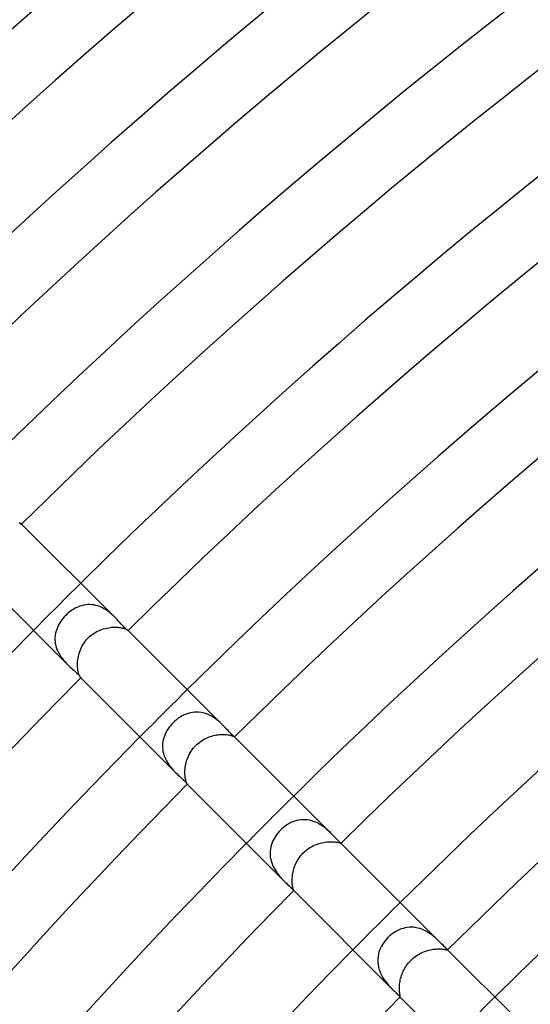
# Model space of a CAD drawing. Header units: millimetres. Extents: x -535 to 535, y -535 to 535.
# Tile 57 of 106: x -246 to -216, y 220 to 279. Entities that reach past the tile are written whole.
import ezdxf

# ---------------------------------------------------------------- set-up
doc = ezdxf.new("R2010")
doc.units = ezdxf.units.MM
doc.layers.add('HIDDEN', color=7, linetype='Continuous')
doc.layers.add('THICK', color=7, linetype='Continuous')

msp = doc.modelspace()

# ---------------------------------------------------------------- linework, layer by layer
at = {"layer": 'HIDDEN'}
for p, q in [((-246.206, 248.998), (-246.168, 248.977)), ((-246.168, 248.977), (-246.137, 248.957)), ((-246.137, 248.957), (-246.112, 248.939)), ((-246.112, 248.939), (-246.095, 248.923)), ((-246.095, 248.923), (-246.087, 248.915)), ((-246.069, 248.898), (-246.095, 248.923)), ((-246.087, 248.915), (-246.082, 248.908)), ((-246.082, 248.908), (-246.078, 248.902)), ((-246.078, 248.902), (-246.076, 248.896)), ((-246.076, 248.892), (-246.077, 248.889)), ((-246.076, 248.896), (-246.076, 248.892)), ((-243.04, 243.755), (-243.144, 243.683)), ((-242.933, 243.821), (-243.04, 243.755)), ((-242.823, 243.88), (-242.933, 243.821)), ((-242.711, 243.932), (-242.823, 243.88)), ((-242.596, 243.977), (-242.711, 243.932)), ((-242.48, 244.014), (-242.596, 243.977)), ((-242.361, 244.043), (-242.48, 244.014)), ((-242.242, 244.064), (-242.361, 244.043)), ((-242.121, 244.076), (-242.242, 244.064)), ((-242, 244.079), (-242.121, 244.076)), ((-241.879, 244.073), (-242, 244.079)), ((-241.757, 244.058), (-241.879, 244.073)), ((-241.636, 244.033), (-241.757, 244.058)), ((-241.517, 244), (-241.636, 244.033)), ((-241.4, 243.959), (-241.517, 244)), ((-241.286, 243.91), (-241.4, 243.959)), ((-241.173, 243.853), (-241.286, 243.91)), ((-241.065, 243.789), (-241.173, 243.853)), ((-240.96, 243.721), (-241.065, 243.789)), ((-243.604, 243.246), (-243.681, 243.146)), ((-243.521, 243.342), (-243.604, 243.246)), ((-243.434, 243.434), (-243.521, 243.342)), ((-243.341, 243.522), (-243.434, 243.434)), ((-243.244, 243.605), (-243.341, 243.522)), ((-243.144, 243.683), (-243.244, 243.605)), ((-240.861, 243.648), (-240.96, 243.721)), ((-240.765, 243.572), (-240.861, 243.648)), ((-240.674, 243.493), (-240.765, 243.572)), ((-240.586, 243.413), (-240.674, 243.493)), ((-240.503, 243.331), (-240.586, 243.413)), ((-243.975, 242.6), (-244.013, 242.484)), ((-243.93, 242.714), (-243.975, 242.6)), ((-243.878, 242.826), (-243.93, 242.714)), ((-243.819, 242.936), (-243.878, 242.826)), ((-243.753, 243.042), (-243.819, 242.936)), ((-243.681, 243.146), (-243.753, 243.042)), ((-241.381, 242.556), (-241.283, 242.594)), ((-241.283, 242.594), (-241.184, 242.627)), ((-241.184, 242.627), (-241.084, 242.655)), ((-241.084, 242.655), (-240.984, 242.678)), ((-240.984, 242.678), (-240.885, 242.697)), ((-240.885, 242.697), (-240.786, 242.712)), ((-240.786, 242.712), (-240.689, 242.722)), ((-240.689, 242.722), (-240.595, 242.728)), ((-240.595, 242.728), (-240.502, 242.73)), ((-240.502, 242.73), (-240.412, 242.729)), ((-240.412, 242.729), (-240.326, 242.724)), ((-240.326, 242.724), (-240.245, 242.716)), ((-240.245, 242.716), (-240.168, 242.705)), ((-240.168, 242.705), (-240.097, 242.692)), ((-240.097, 242.692), (-240.031, 242.677)), ((-240.031, 242.677), (-239.97, 242.661)), ((-239.97, 242.661), (-239.916, 242.644)), ((-239.916, 242.644), (-239.869, 242.627)), ((-239.869, 242.627), (-239.828, 242.61)), ((-239.828, 242.61), (-239.793, 242.593)), ((-239.793, 242.593), (-239.764, 242.578)), ((-239.764, 242.578), (-239.742, 242.564)), ((-244.076, 242.125), (-244.079, 242.003)), ((-244.079, 242.003), (-244.073, 241.882)), ((-244.063, 242.246), (-244.076, 242.125)), ((-244.042, 242.366), (-244.063, 242.246)), ((-244.013, 242.484), (-244.042, 242.366)), ((-242.234, 241.929), (-242.164, 242.011)), ((-242.164, 242.011), (-242.089, 242.089)), ((-242.089, 242.089), (-242.012, 242.163)), ((-242.012, 242.163), (-241.93, 242.233)), ((-241.93, 242.233), (-241.846, 242.298)), ((-241.846, 242.298), (-241.758, 242.359)), ((-241.758, 242.359), (-241.667, 242.415)), ((-241.667, 242.415), (-241.574, 242.467)), ((-241.574, 242.467), (-241.478, 242.514)), ((-241.478, 242.514), (-241.381, 242.556)), ((-239.742, 242.564), (-239.725, 242.552)), ((-239.725, 242.552), (-239.714, 242.542)), ((-239.714, 242.542), (-239.711, 242.54)), ((-239.705, 242.534), (-239.714, 242.542)), ((-239.711, 242.54), (-239.709, 242.537)), ((-239.709, 242.537), (-239.708, 242.535)), ((-239.708, 242.535), (-239.707, 242.533)), ((-239.707, 242.532), (-239.708, 242.531)), ((-239.707, 242.533), (-239.707, 242.532)), ((-244.073, 241.882), (-244.058, 241.76)), ((-244.058, 241.76), (-244.034, 241.64)), ((-244.034, 241.64), (-244.001, 241.52)), ((-244.001, 241.52), (-243.96, 241.401)), ((-243.96, 241.401), (-243.91, 241.286)), ((-242.558, 241.378), (-242.516, 241.475)), ((-242.516, 241.475), (-242.469, 241.57)), ((-242.469, 241.57), (-242.417, 241.664)), ((-242.417, 241.664), (-242.361, 241.755)), ((-242.361, 241.755), (-242.3, 241.843)), ((-242.3, 241.843), (-242.234, 241.929)), ((-243.91, 241.286), (-243.853, 241.175)), ((-243.853, 241.175), (-243.79, 241.066)), ((-243.79, 241.066), (-243.721, 240.961)), ((-243.721, 240.961), (-243.648, 240.86)), ((-243.648, 240.86), (-243.571, 240.764)), ((-242.712, 240.782), (-242.698, 240.88)), ((-242.698, 240.88), (-242.679, 240.98)), ((-242.679, 240.98), (-242.656, 241.079)), ((-242.656, 241.079), (-242.628, 241.179)), ((-242.628, 241.179), (-242.595, 241.279)), ((-242.595, 241.279), (-242.558, 241.378)), ((-243.571, 240.764), (-243.492, 240.673)), ((-243.492, 240.673), (-243.412, 240.585)), ((-243.412, 240.585), (-243.331, 240.502)), ((-242.73, 240.497), (-242.728, 240.59)), ((-242.728, 240.408), (-242.73, 240.497)), ((-242.728, 240.59), (-242.722, 240.685)), ((-242.723, 240.323), (-242.728, 240.408)), ((-242.715, 240.242), (-242.723, 240.323)), ((-242.722, 240.685), (-242.712, 240.782)), ((-242.705, 240.166), (-242.715, 240.242)), ((-242.692, 240.094), (-242.705, 240.166)), ((-242.677, 240.028), (-242.692, 240.094)), ((-242.661, 239.969), (-242.677, 240.028)), ((-242.644, 239.915), (-242.661, 239.969)), ((-242.627, 239.868), (-242.644, 239.915)), ((-242.609, 239.827), (-242.627, 239.868)), ((-242.593, 239.792), (-242.609, 239.827)), ((-242.578, 239.764), (-242.593, 239.792)), ((-242.564, 239.741), (-242.578, 239.764)), ((-242.552, 239.725), (-242.564, 239.741)), ((-242.542, 239.714), (-242.552, 239.725)), ((-242.54, 239.711), (-242.542, 239.714)), ((-242.533, 239.705), (-242.542, 239.714)), ((-242.537, 239.709), (-242.54, 239.711)), ((-242.535, 239.708), (-242.537, 239.709)), ((-242.533, 239.707), (-242.535, 239.708)), ((-242.532, 239.707), (-242.533, 239.707)), ((-242.531, 239.708), (-242.532, 239.707)), ((-236.704, 237.279), (-236.812, 237.197)), ((-236.592, 237.353), (-236.704, 237.279)), ((-236.477, 237.42), (-236.592, 237.353)), ((-236.359, 237.48), (-236.477, 237.42)), ((-236.237, 237.531), (-236.359, 237.48)), ((-236.113, 237.574), (-236.237, 237.531)), ((-235.987, 237.607), (-236.113, 237.574)), ((-235.859, 237.631), (-235.987, 237.607)), ((-235.73, 237.646), (-235.859, 237.631)), ((-235.6, 237.65), (-235.73, 237.646)), ((-235.469, 237.644), (-235.6, 237.65)), ((-235.339, 237.628), (-235.469, 237.644)), ((-235.211, 237.601), (-235.339, 237.628)), ((-235.084, 237.565), (-235.211, 237.601)), ((-234.959, 237.519), (-235.084, 237.565)), ((-234.837, 237.465), (-234.959, 237.519)), ((-234.719, 237.403), (-234.837, 237.465)), ((-234.606, 237.335), (-234.719, 237.403)), ((-234.498, 237.262), (-234.606, 237.335)), ((-237.251, 236.742), (-237.32, 236.643)), ((-237.177, 236.837), (-237.251, 236.742)), ((-237.099, 236.928), (-237.177, 236.837)), ((-237.015, 237.015), (-237.099, 236.928)), ((-236.916, 237.109), (-237.015, 237.015)), ((-236.812, 237.197), (-236.916, 237.109)), ((-234.393, 237.184), (-234.498, 237.262)), ((-234.294, 237.103), (-234.393, 237.184)), ((-234.2, 237.021), (-234.294, 237.103)), ((-234.112, 236.939), (-234.2, 237.021)), ((-234.028, 236.857), (-234.112, 236.939)), ((-237.574, 236.112), (-237.605, 235.999)), ((-237.536, 236.222), (-237.574, 236.112)), ((-237.492, 236.331), (-237.536, 236.222)), ((-237.441, 236.438), (-237.492, 236.331)), ((-237.383, 236.542), (-237.441, 236.438)), ((-237.32, 236.643), (-237.383, 236.542)), ((-235.078, 236.075), (-234.985, 236.118)), ((-234.985, 236.118), (-234.892, 236.156)), ((-234.892, 236.156), (-234.797, 236.19)), ((-234.797, 236.19), (-234.702, 236.22)), ((-234.702, 236.22), (-234.607, 236.245)), ((-234.607, 236.245), (-234.512, 236.266)), ((-234.512, 236.266), (-234.418, 236.284)), ((-234.418, 236.284), (-234.325, 236.297)), ((-234.325, 236.297), (-234.234, 236.306)), ((-234.234, 236.306), (-234.146, 236.312)), ((-234.146, 236.312), (-234.059, 236.314)), ((-234.059, 236.314), (-233.976, 236.313)), ((-233.976, 236.313), (-233.897, 236.31)), ((-233.897, 236.31), (-233.822, 236.303)), ((-233.822, 236.303), (-233.751, 236.295)), ((-233.751, 236.295), (-233.686, 236.284)), ((-233.686, 236.284), (-233.626, 236.272)), ((-233.626, 236.272), (-233.572, 236.259)), ((-233.572, 236.259), (-233.523, 236.246)), ((-233.523, 236.246), (-233.481, 236.232)), ((-233.481, 236.232), (-233.444, 236.219)), ((-233.444, 236.219), (-233.413, 236.207)), ((-233.413, 236.207), (-233.388, 236.196)), ((-233.388, 236.196), (-233.368, 236.186)), ((-233.368, 236.186), (-233.354, 236.178)), ((-233.354, 236.178), (-233.345, 236.173)), ((-233.345, 236.173), (-233.341, 236.17)), ((-233.341, 236.17), (-233.341, 236.17)), ((-233.341, 236.17), (-233.341, 236.17)), ((-233.341, 236.17), (-233.341, 236.17)), ((-233.341, 236.17), (-233.341, 236.169)), ((-233.341, 236.169), (-233.341, 236.169)), ((-233.341, 236.169), (-233.341, 236.169)), ((-237.643, 235.769), (-237.65, 235.653)), ((-237.65, 235.653), (-237.648, 235.536)), ((-237.648, 235.536), (-237.639, 235.42)), ((-237.627, 235.884), (-237.643, 235.769)), ((-237.605, 235.999), (-237.627, 235.884)), ((-235.812, 235.491), (-235.739, 235.578)), ((-235.739, 235.578), (-235.66, 235.66)), ((-235.66, 235.66), (-235.586, 235.731)), ((-235.586, 235.731), (-235.508, 235.799)), ((-235.508, 235.799), (-235.427, 235.862)), ((-235.427, 235.862), (-235.343, 235.921)), ((-235.343, 235.921), (-235.257, 235.977)), ((-235.257, 235.977), (-235.168, 236.028)), ((-235.168, 236.028), (-235.078, 236.075)), ((-237.639, 235.42), (-237.621, 235.303)), ((-237.621, 235.303), (-237.595, 235.187)), ((-237.595, 235.187), (-237.561, 235.073)), ((-237.561, 235.073), (-237.52, 234.961)), ((-237.52, 234.961), (-237.472, 234.852)), ((-236.18, 234.827), (-236.143, 234.925)), ((-236.143, 234.925), (-236.101, 235.022)), ((-236.101, 235.022), (-236.054, 235.118)), ((-236.054, 235.118), (-236.002, 235.214)), ((-236.002, 235.214), (-235.945, 235.308)), ((-235.945, 235.308), (-235.881, 235.401)), ((-235.881, 235.401), (-235.812, 235.491)), ((-237.472, 234.852), (-237.417, 234.745)), ((-237.417, 234.745), (-237.357, 234.641)), ((-237.357, 234.641), (-237.292, 234.542)), ((-237.292, 234.542), (-237.224, 234.446)), ((-237.224, 234.446), (-237.153, 234.354)), ((-237.153, 234.354), (-237.079, 234.266)), ((-236.304, 234.255), (-236.294, 234.347)), ((-236.294, 234.347), (-236.28, 234.442)), ((-236.28, 234.442), (-236.261, 234.537)), ((-236.261, 234.537), (-236.238, 234.633)), ((-236.238, 234.633), (-236.211, 234.73)), ((-236.211, 234.73), (-236.18, 234.827)), ((-237.079, 234.266), (-237.005, 234.183)), ((-237.005, 234.183), (-236.93, 234.103)), ((-236.93, 234.103), (-236.857, 234.028)), ((-236.314, 234.075), (-236.311, 234.164)), ((-236.314, 233.99), (-236.314, 234.075)), ((-236.31, 233.91), (-236.314, 233.99)), ((-236.311, 234.164), (-236.304, 234.255)), ((-236.304, 233.834), (-236.31, 233.91)), ((-236.296, 233.762), (-236.304, 233.834)), ((-236.286, 233.695), (-236.296, 233.762)), ((-236.274, 233.633), (-236.286, 233.695)), ((-236.261, 233.578), (-236.274, 233.633)), ((-236.247, 233.528), (-236.261, 233.578)), ((-236.234, 233.485), (-236.247, 233.528)), ((-236.22, 233.447), (-236.234, 233.485)), ((-236.208, 233.416), (-236.22, 233.447)), ((-236.196, 233.39), (-236.208, 233.416)), ((-236.187, 233.369), (-236.196, 233.39)), ((-236.179, 233.355), (-236.187, 233.369)), ((-236.173, 233.345), (-236.179, 233.355)), ((-236.17, 233.341), (-236.173, 233.345)), ((-236.169, 233.341), (-236.17, 233.341)), ((-236.17, 233.341), (-236.17, 233.341)), ((-236.17, 233.341), (-236.17, 233.341)), ((-236.17, 233.341), (-236.17, 233.341)), ((-236.169, 233.341), (-236.169, 233.341)), ((-236.169, 233.341), (-236.169, 233.341)), ((-230.301, 230.845), (-230.403, 230.767)), ((-230.195, 230.917), (-230.301, 230.845)), ((-230.085, 230.982), (-230.195, 230.917)), ((-229.972, 231.04), (-230.085, 230.982)), ((-229.856, 231.09), (-229.972, 231.04)), ((-229.738, 231.133), (-229.856, 231.09)), ((-229.617, 231.168), (-229.738, 231.133)), ((-229.495, 231.194), (-229.617, 231.168)), ((-229.371, 231.211), (-229.495, 231.194)), ((-229.246, 231.219), (-229.371, 231.211)), ((-229.121, 231.218), (-229.246, 231.219)), ((-228.996, 231.207), (-229.121, 231.218)), ((-228.871, 231.187), (-228.996, 231.207)), ((-228.747, 231.158), (-228.871, 231.187)), ((-228.625, 231.119), (-228.747, 231.158)), ((-228.506, 231.073), (-228.625, 231.119)), ((-228.391, 231.02), (-228.506, 231.073)), ((-228.279, 230.96), (-228.391, 231.02)), ((-228.17, 230.894), (-228.279, 230.96)), ((-228.066, 230.824), (-228.17, 230.894)), ((-227.967, 230.751), (-228.066, 230.824)), ((-230.901, 230.219), (-230.964, 230.117)), ((-230.832, 230.319), (-230.901, 230.219)), ((-230.758, 230.415), (-230.832, 230.319)), ((-230.679, 230.507), (-230.758, 230.415)), ((-230.595, 230.595), (-230.679, 230.507)), ((-230.502, 230.684), (-230.595, 230.595)), ((-230.403, 230.767), (-230.502, 230.684)), ((-227.873, 230.675), (-227.967, 230.751)), ((-227.784, 230.599), (-227.873, 230.675)), ((-227.699, 230.522), (-227.784, 230.599)), ((-227.618, 230.445), (-227.699, 230.522)), ((-227.541, 230.37), (-227.618, 230.445)), ((-231.15, 229.682), (-231.179, 229.569)), ((-231.114, 229.794), (-231.15, 229.682)), ((-231.07, 229.904), (-231.114, 229.794)), ((-231.02, 230.012), (-231.07, 229.904)), ((-230.964, 230.117), (-231.02, 230.012)), ((-228.747, 229.6), (-228.658, 229.647)), ((-228.658, 229.647), (-228.567, 229.69)), ((-228.567, 229.69), (-228.475, 229.729)), ((-228.475, 229.729), (-228.383, 229.764)), ((-228.383, 229.764), (-228.291, 229.794)), ((-228.291, 229.794), (-228.198, 229.821)), ((-228.198, 229.821), (-228.106, 229.843)), ((-228.106, 229.843), (-228.014, 229.862)), ((-228.014, 229.862), (-227.924, 229.877)), ((-227.924, 229.877), (-227.835, 229.888)), ((-227.835, 229.888), (-227.749, 229.895)), ((-227.749, 229.895), (-227.666, 229.9)), ((-227.666, 229.9), (-227.587, 229.901)), ((-227.587, 229.901), (-227.51, 229.9)), ((-227.51, 229.9), (-227.437, 229.896)), ((-227.437, 229.896), (-227.37, 229.89)), ((-227.37, 229.89), (-227.307, 229.883)), ((-227.307, 229.883), (-227.25, 229.874)), ((-227.25, 229.874), (-227.198, 229.864)), ((-227.198, 229.864), (-227.152, 229.854)), ((-227.152, 229.854), (-227.111, 229.844)), ((-227.111, 229.844), (-227.076, 229.834)), ((-227.076, 229.834), (-227.046, 229.826)), ((-227.046, 229.826), (-227.022, 229.818)), ((-227.022, 229.818), (-227.004, 229.811)), ((-227.004, 229.811), (-226.99, 229.807)), ((-226.99, 229.807), (-226.982, 229.804)), ((-226.98, 229.809), (-226.982, 229.81)), ((-226.982, 229.804), (-226.978, 229.804)), ((-226.979, 229.807), (-226.98, 229.809)), ((-226.978, 229.806), (-226.979, 229.807)), ((-226.978, 229.805), (-226.978, 229.806)), ((-226.978, 229.804), (-226.978, 229.805)), ((-226.978, 229.805), (-226.978, 229.805)), ((-231.214, 229.338), (-231.22, 229.22)), ((-231.22, 229.22), (-231.217, 229.103)), ((-231.217, 229.103), (-231.206, 228.986)), ((-231.201, 229.454), (-231.214, 229.338)), ((-231.179, 229.569), (-231.201, 229.454)), ((-229.44, 228.993), (-229.375, 229.076)), ((-229.375, 229.076), (-229.306, 229.156)), ((-229.306, 229.156), (-229.233, 229.233)), ((-229.233, 229.233), (-229.159, 229.304)), ((-229.159, 229.304), (-229.082, 229.371)), ((-229.082, 229.371), (-229.002, 229.434)), ((-229.002, 229.434), (-228.919, 229.493)), ((-228.919, 229.493), (-228.834, 229.549)), ((-228.834, 229.549), (-228.747, 229.6)), ((-231.206, 228.986), (-231.187, 228.869)), ((-231.187, 228.869), (-231.16, 228.754)), ((-231.16, 228.754), (-231.125, 228.641)), ((-231.125, 228.641), (-231.082, 228.528)), ((-231.082, 228.528), (-231.034, 228.42)), ((-229.772, 228.359), (-229.738, 228.451)), ((-229.738, 228.451), (-229.7, 228.544)), ((-229.7, 228.544), (-229.658, 228.636)), ((-229.658, 228.636), (-229.61, 228.728)), ((-229.61, 228.728), (-229.558, 228.818)), ((-229.558, 228.818), (-229.501, 228.907)), ((-229.501, 228.907), (-229.44, 228.993)), ((-231.034, 228.42), (-230.98, 228.315)), ((-230.98, 228.315), (-230.921, 228.213)), ((-230.921, 228.213), (-230.857, 228.114)), ((-230.857, 228.114), (-230.79, 228.02)), ((-230.79, 228.02), (-230.721, 227.929)), ((-230.721, 227.929), (-230.651, 227.844)), ((-229.889, 227.82), (-229.879, 227.907)), ((-229.879, 227.907), (-229.865, 227.995)), ((-229.865, 227.995), (-229.848, 228.084)), ((-229.848, 228.084), (-229.827, 228.175)), ((-229.827, 228.175), (-229.801, 228.267)), ((-229.801, 228.267), (-229.772, 228.359)), ((-230.651, 227.844), (-230.579, 227.762)), ((-230.579, 227.762), (-230.508, 227.684)), ((-230.508, 227.684), (-230.438, 227.61)), ((-230.438, 227.61), (-230.368, 227.539)), ((-229.901, 227.575), (-229.9, 227.654)), ((-229.899, 227.5), (-229.901, 227.575)), ((-229.9, 227.654), (-229.896, 227.736)), ((-229.895, 227.43), (-229.899, 227.5)), ((-229.896, 227.736), (-229.889, 227.82)), ((-229.89, 227.364), (-229.895, 227.43)), ((-229.882, 227.303), (-229.89, 227.364)), ((-229.873, 227.246), (-229.882, 227.303)), ((-229.864, 227.195), (-229.873, 227.246)), ((-229.854, 227.149), (-229.864, 227.195)), ((-229.844, 227.109), (-229.854, 227.149)), ((-229.834, 227.075), (-229.844, 227.109)), ((-229.825, 227.046), (-229.834, 227.075)), ((-229.818, 227.022), (-229.825, 227.046)), ((-229.811, 227.004), (-229.818, 227.022)), ((-229.807, 226.99), (-229.811, 227.004)), ((-229.81, 226.982), (-229.809, 226.98)), ((-229.809, 226.98), (-229.807, 226.979)), ((-229.804, 226.982), (-229.807, 226.99)), ((-229.807, 226.979), (-229.806, 226.978)), ((-229.806, 226.978), (-229.806, 226.978)), ((-229.806, 226.978), (-229.805, 226.978)), ((-229.805, 226.978), (-229.804, 226.978)), ((-229.804, 226.978), (-229.804, 226.982)), ((-223.966, 224.357), (-224.073, 224.268)), ((-223.855, 224.439), (-223.966, 224.357)), ((-223.741, 224.512), (-223.855, 224.439)), ((-223.625, 224.577), (-223.741, 224.512)), ((-223.507, 224.634), (-223.625, 224.577)), ((-223.387, 224.682), (-223.507, 224.634)), ((-223.266, 224.721), (-223.387, 224.682)), ((-223.143, 224.751), (-223.266, 224.721)), ((-223.02, 224.773), (-223.143, 224.751)), ((-222.895, 224.785), (-223.02, 224.773)), ((-222.77, 224.788), (-222.895, 224.785)), ((-222.644, 224.782), (-222.77, 224.788)), ((-222.518, 224.766), (-222.644, 224.782)), ((-222.394, 224.741), (-222.518, 224.766)), ((-222.272, 224.708), (-222.394, 224.741)), ((-222.152, 224.666), (-222.272, 224.708)), ((-222.035, 224.617), (-222.152, 224.666)), ((-221.92, 224.561), (-222.035, 224.617)), ((-221.811, 224.499), (-221.92, 224.561)), ((-221.706, 224.433), (-221.811, 224.499)), ((-221.606, 224.364), (-221.706, 224.433)), ((-221.51, 224.292), (-221.606, 224.364)), ((-224.499, 223.763), (-224.564, 223.651)), ((-224.427, 223.872), (-224.499, 223.763)), ((-224.349, 223.977), (-224.427, 223.872)), ((-224.264, 224.078), (-224.349, 223.977)), ((-224.173, 224.173), (-224.264, 224.078)), ((-224.073, 224.268), (-224.173, 224.173)), ((-221.418, 224.218), (-221.51, 224.292)), ((-221.331, 224.144), (-221.418, 224.218)), ((-221.248, 224.069), (-221.331, 224.144)), ((-221.17, 223.995), (-221.248, 224.069)), ((-221.095, 223.923), (-221.17, 223.995)), ((-221.025, 223.854), (-221.095, 223.923)), ((-224.745, 223.17), (-224.769, 223.044)), ((-224.713, 223.294), (-224.745, 223.17)), ((-224.671, 223.416), (-224.713, 223.294)), ((-224.622, 223.535), (-224.671, 223.416)), ((-224.564, 223.651), (-224.622, 223.535)), ((-222.423, 223.115), (-222.339, 223.166)), ((-222.339, 223.166), (-222.254, 223.213)), ((-222.254, 223.213), (-222.167, 223.256)), ((-222.167, 223.256), (-222.08, 223.295)), ((-222.08, 223.295), (-221.991, 223.331)), ((-221.991, 223.331), (-221.902, 223.363)), ((-221.902, 223.363), (-221.813, 223.391)), ((-221.813, 223.391), (-221.725, 223.415)), ((-221.725, 223.415), (-221.637, 223.436)), ((-221.637, 223.436), (-221.55, 223.453)), ((-221.55, 223.453), (-221.465, 223.466)), ((-221.465, 223.466), (-221.382, 223.477)), ((-221.382, 223.477), (-221.301, 223.484)), ((-221.301, 223.484), (-221.224, 223.489)), ((-221.224, 223.489), (-221.15, 223.491)), ((-221.15, 223.491), (-221.08, 223.49)), ((-221.08, 223.49), (-221.014, 223.488)), ((-221.014, 223.488), (-220.952, 223.484)), ((-220.952, 223.484), (-220.896, 223.478)), ((-220.896, 223.478), (-220.845, 223.472)), ((-220.845, 223.472), (-220.799, 223.465)), ((-220.799, 223.465), (-220.758, 223.459)), ((-220.758, 223.459), (-220.722, 223.452)), ((-220.722, 223.452), (-220.692, 223.446)), ((-220.692, 223.446), (-220.667, 223.441)), ((-220.667, 223.441), (-220.648, 223.437)), ((-220.637, 223.466), (-220.648, 223.477)), ((-220.648, 223.437), (-220.633, 223.435)), ((-220.629, 223.457), (-220.637, 223.466)), ((-220.633, 223.435), (-220.623, 223.434)), ((-220.623, 223.449), (-220.629, 223.457)), ((-220.619, 223.443), (-220.623, 223.449)), ((-220.623, 223.434), (-220.618, 223.436)), ((-220.617, 223.439), (-220.619, 223.443)), ((-220.618, 223.436), (-220.617, 223.439)), ((-224.783, 222.917), (-224.788, 222.789)), ((-224.788, 222.789), (-224.783, 222.662)), ((-224.769, 223.044), (-224.783, 222.917)), ((-224.783, 222.662), (-224.768, 222.534)), ((-223.061, 222.505), (-223.002, 222.584)), ((-223.002, 222.584), (-222.941, 222.661)), ((-222.941, 222.661), (-222.876, 222.736)), ((-222.876, 222.736), (-222.807, 222.807)), ((-222.807, 222.807), (-222.736, 222.876)), ((-222.736, 222.876), (-222.661, 222.941)), ((-222.661, 222.941), (-222.584, 223.002)), ((-222.584, 223.002), (-222.505, 223.06)), ((-222.505, 223.06), (-222.423, 223.115)), ((-224.768, 222.534), (-224.744, 222.406)), ((-224.744, 222.406), (-224.711, 222.281)), ((-224.711, 222.281), (-224.669, 222.159)), ((-224.669, 222.159), (-224.619, 222.04)), ((-224.619, 222.04), (-224.562, 221.924)), ((-223.363, 221.902), (-223.331, 221.991)), ((-223.331, 221.991), (-223.296, 222.079)), ((-223.296, 222.079), (-223.256, 222.167)), ((-223.256, 222.167), (-223.213, 222.254)), ((-223.213, 222.254), (-223.166, 222.339)), ((-223.166, 222.339), (-223.115, 222.423)), ((-223.115, 222.423), (-223.061, 222.505)), ((-224.562, 221.924), (-224.5, 221.811)), ((-224.5, 221.811), (-224.432, 221.704)), ((-224.432, 221.704), (-224.362, 221.602)), ((-224.362, 221.602), (-224.288, 221.505)), ((-224.288, 221.505), (-224.213, 221.413)), ((-224.213, 221.413), (-224.138, 221.325)), ((-223.484, 221.302), (-223.477, 221.382)), ((-223.477, 221.382), (-223.466, 221.464)), ((-223.466, 221.464), (-223.453, 221.549)), ((-223.453, 221.549), (-223.436, 221.636)), ((-223.436, 221.636), (-223.415, 221.724)), ((-223.415, 221.724), (-223.391, 221.813)), ((-223.391, 221.813), (-223.363, 221.902)), ((-224.138, 221.325), (-224.064, 221.243)), ((-224.064, 221.243), (-223.992, 221.166)), ((-223.992, 221.166), (-223.921, 221.093)), ((-223.921, 221.093), (-223.854, 221.025)), ((-223.491, 221.151), (-223.489, 221.225)), ((-223.49, 221.08), (-223.491, 221.151)), ((-223.488, 221.014), (-223.49, 221.08)), ((-223.489, 221.225), (-223.484, 221.302)), ((-223.484, 220.953), (-223.488, 221.014)), ((-223.478, 220.896), (-223.484, 220.953)), ((-223.472, 220.845), (-223.478, 220.896)), ((-223.466, 220.799), (-223.472, 220.845)), ((-223.459, 220.758), (-223.466, 220.799)), ((-223.477, 220.648), (-223.466, 220.637)), ((-223.466, 220.637), (-223.457, 220.629)), ((-223.452, 220.722), (-223.459, 220.758)), ((-223.457, 220.629), (-223.449, 220.623)), ((-223.446, 220.692), (-223.452, 220.722)), ((-223.449, 220.623), (-223.443, 220.619)), ((-223.441, 220.667), (-223.446, 220.692)), ((-223.443, 220.619), (-223.439, 220.617)), ((-223.437, 220.648), (-223.441, 220.667)), ((-223.439, 220.617), (-223.436, 220.618)), ((-223.435, 220.633), (-223.437, 220.648)), ((-223.436, 220.618), (-223.434, 220.623)), ((-223.434, 220.623), (-223.435, 220.633))]:
    msp.add_line(p, q, dxfattribs=at)
for radius, start, end in [(345, 134.66783, 135.33217), (336, 134.65895, 135.34105), (327, 134.64955, 135.35045), (318, 134.63964, 135.36036), (310, 134.63036, 135.36964)]:
    msp.add_arc((0, 0), radius, start, end, dxfattribs=at)
at = {"layer": 'THICK'}
for p, q in [((-246.169, 248.932), (-246.202, 248.96)), ((-246.14, 248.912), (-246.169, 248.932)), ((-246.116, 248.898), (-246.14, 248.912)), ((-246.098, 248.89), (-246.116, 248.898)), ((-246.085, 248.887), (-246.098, 248.89)), ((-246.077, 248.889), (-246.085, 248.887)), ((-240.503, 243.331), (-246.069, 248.898)), ((-243.331, 240.503), (-248.898, 246.069)), ((-240.422, 243.249), (-240.503, 243.331)), ((-240.345, 243.167), (-240.422, 243.249)), ((-240.272, 243.087), (-240.345, 243.167)), ((-240.202, 243.009), (-240.272, 243.087)), ((-240.136, 242.935), (-240.202, 243.009)), ((-240.074, 242.866), (-240.136, 242.935)), ((-240.016, 242.803), (-240.074, 242.866)), ((-239.963, 242.745), (-240.016, 242.803)), ((-239.914, 242.694), (-239.963, 242.745)), ((-239.869, 242.65), (-239.914, 242.694)), ((-239.829, 242.613), (-239.869, 242.65)), ((-239.794, 242.584), (-239.829, 242.613)), ((-239.765, 242.561), (-239.794, 242.584)), ((-239.742, 242.545), (-239.765, 242.561)), ((-239.725, 242.535), (-239.742, 242.545)), ((-239.713, 242.531), (-239.725, 242.535)), ((-239.708, 242.531), (-239.713, 242.531)), ((-234.028, 236.856), (-239.705, 242.534)), ((-243.331, 240.502), (-243.247, 240.42)), ((-243.247, 240.42), (-243.164, 240.342)), ((-243.164, 240.342), (-243.084, 240.269)), ((-243.084, 240.269), (-243.007, 240.2)), ((-243.007, 240.2), (-242.934, 240.135)), ((-242.934, 240.135), (-242.865, 240.073)), ((-242.865, 240.073), (-242.803, 240.016)), ((-242.803, 240.016), (-242.746, 239.963)), ((-242.746, 239.963), (-242.696, 239.915)), ((-242.696, 239.915), (-242.652, 239.87)), ((-242.652, 239.87), (-242.615, 239.83)), ((-242.615, 239.83), (-242.585, 239.796)), ((-242.585, 239.796), (-242.562, 239.766)), ((-242.562, 239.766), (-242.546, 239.743)), ((-242.546, 239.743), (-242.536, 239.725)), ((-242.536, 239.725), (-242.531, 239.713)), ((-236.856, 234.028), (-242.533, 239.705)), ((-242.531, 239.713), (-242.531, 239.708)), ((-233.947, 236.774), (-234.028, 236.857)), ((-233.87, 236.694), (-233.947, 236.774)), ((-233.797, 236.616), (-233.87, 236.694)), ((-233.728, 236.541), (-233.797, 236.616)), ((-233.663, 236.472), (-233.728, 236.541)), ((-233.603, 236.407), (-233.663, 236.472)), ((-233.546, 236.349), (-233.603, 236.407)), ((-233.496, 236.299), (-233.546, 236.349)), ((-233.451, 236.257), (-233.496, 236.299)), ((-233.414, 236.224), (-233.451, 236.257)), ((-233.383, 236.199), (-233.414, 236.224)), ((-233.361, 236.182), (-233.383, 236.199)), ((-233.346, 236.172), (-233.361, 236.182)), ((-233.341, 236.169), (-233.346, 236.172)), ((-227.54, 230.368), (-233.341, 236.17)), ((-236.857, 234.028), (-236.782, 233.955)), ((-236.782, 233.955), (-236.71, 233.886)), ((-236.71, 233.886), (-236.639, 233.82)), ((-236.639, 233.82), (-236.572, 233.757)), ((-236.572, 233.757), (-236.507, 233.697)), ((-236.507, 233.697), (-236.447, 233.64)), ((-236.447, 233.64), (-236.391, 233.587)), ((-236.391, 233.587), (-236.34, 233.538)), ((-236.34, 233.538), (-236.296, 233.493)), ((-236.296, 233.493), (-236.259, 233.454)), ((-236.259, 233.454), (-236.229, 233.42)), ((-236.229, 233.42), (-236.206, 233.393)), ((-236.206, 233.393), (-236.189, 233.371)), ((-236.189, 233.371), (-236.177, 233.355)), ((-236.177, 233.355), (-236.171, 233.345)), ((-236.171, 233.345), (-236.169, 233.341)), ((-230.368, 227.54), (-236.17, 233.341)), ((-227.461, 230.288), (-227.541, 230.37)), ((-227.385, 230.21), (-227.461, 230.288)), ((-227.314, 230.136), (-227.385, 230.21)), ((-227.248, 230.067), (-227.314, 230.136)), ((-227.188, 230.006), (-227.248, 230.067)), ((-227.134, 229.953), (-227.188, 230.006)), ((-227.088, 229.908), (-227.134, 229.953)), ((-227.049, 229.871), (-227.088, 229.908)), ((-227.018, 229.843), (-227.049, 229.871)), ((-226.995, 229.823), (-227.018, 229.843)), ((-226.982, 229.81), (-226.995, 229.823)), ((-221.025, 223.853), (-226.982, 229.81)), ((-230.368, 227.539), (-230.293, 227.465)), ((-230.293, 227.465), (-230.221, 227.396)), ((-230.221, 227.396), (-230.152, 227.33)), ((-230.152, 227.33), (-230.088, 227.268)), ((-230.088, 227.268), (-230.029, 227.211)), ((-230.029, 227.211), (-229.977, 227.159)), ((-229.977, 227.159), (-229.932, 227.113)), ((-229.932, 227.113), (-229.894, 227.074)), ((-229.894, 227.074), (-229.863, 227.04)), ((-229.863, 227.04), (-229.839, 227.013)), ((-229.839, 227.013), (-229.821, 226.994)), ((-229.821, 226.994), (-229.81, 226.982)), ((-223.854, 221.025), (-229.81, 226.982)), ((-220.949, 223.777), (-221.025, 223.854)), ((-220.879, 223.707), (-220.949, 223.777)), ((-220.817, 223.644), (-220.879, 223.707)), ((-220.763, 223.59), (-220.817, 223.644)), ((-220.716, 223.543), (-220.763, 223.59)), ((-220.678, 223.506), (-220.716, 223.543)), ((-220.648, 223.477), (-220.678, 223.506)), ((-216.375, 219.203), (-220.649, 223.477)), ((-223.854, 221.025), (-223.786, 220.958)), ((-223.786, 220.958), (-223.724, 220.896)), ((-223.724, 220.896), (-223.667, 220.84)), ((-223.667, 220.84), (-223.616, 220.789)), ((-223.616, 220.789), (-223.571, 220.744)), ((-223.571, 220.744), (-223.533, 220.706)), ((-223.533, 220.706), (-223.502, 220.673)), ((-223.502, 220.673), (-223.477, 220.648)), ((-219.202, 216.374), (-223.477, 220.649))]:
    msp.add_line(p, q, dxfattribs=at)
for radius, start, end in [(390, 90.29385, 134.70616), (386, 90.28319, 134.71682), (381, 90.30078, 134.69923), (377, 90.29414, 134.70587), (372, 90.30806, 134.69195), (368, 90.30485, 134.69516), (363, 90.31568, 134.68433), (359, 90.31534, 134.68467), (354, 90.3237, 134.67631), (350, 90.32554, 134.67447), (345, 90.33212, 134.66783), (341, 90.33545, 134.66456), (336, 90.34106, 134.65895), (332, 90.34513, 134.65488), (327, 90.35046, 134.64955), (323, 90.35453, 134.64548), (318, 90.36037, 134.63964), (314, 90.36358, 134.63643), (310, 90.36965, 134.63036), (345, 135.33217, 179.66788), (341, 135.33544, 179.66455), (336, 135.34105, 179.65894), (332, 135.34512, 179.65487), (327, 135.35045, 179.64954), (323, 135.35452, 179.64547), (318, 135.36036, 179.63963), (314, 135.36357, 179.63642)]:
    msp.add_arc((0, 0), radius, start, end, dxfattribs=at)

doc.saveas('drawing.dxf')
